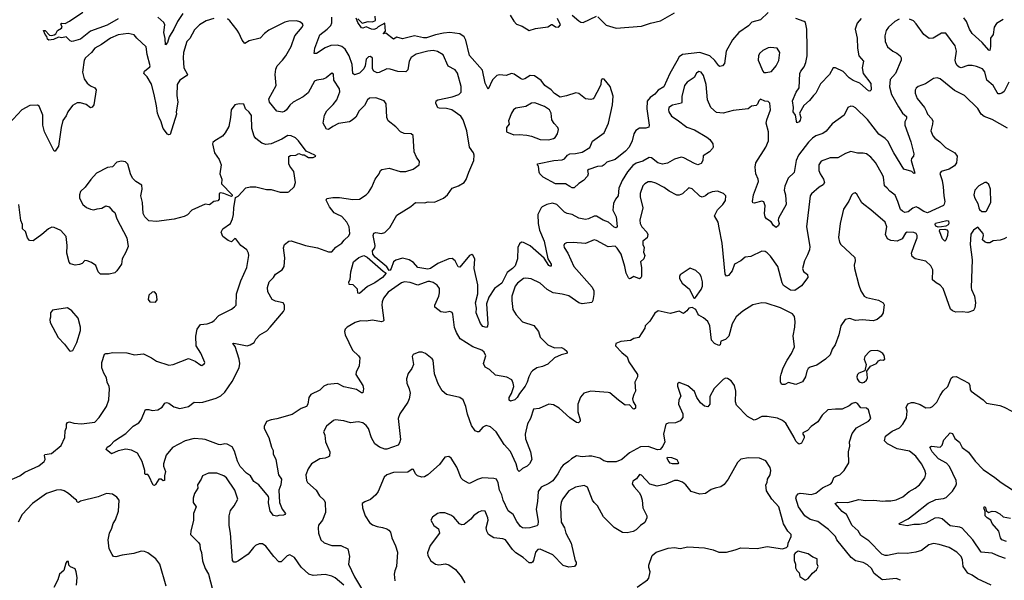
# Model space of a CAD drawing. Extents: x 2199565 to 2323334, y 894172 to 1018966.
# Tile 80 of 256: x 2266633 to 2275566, y 922399 to 927482. Entities that reach past the tile are written whole.
import ezdxf

# ---------------------------------------------------------------- set-up
doc = ezdxf.new("R2010")
doc.units = 0

msp = doc.modelspace()

# ---------------------------------------------------------------- linework, layer by layer
at = {"layer": '0CON10XD'}
for points in [[(2267525, 927490.9), (2267426.8, 927433.2), (2267275, 927376.7), (2267185, 927305.6), (2267122.4, 927287.6), (2267105, 927284.5), (2267089.7, 927289.7), (2267055, 927325.6), (2267015, 927316.5), (2266985, 927324.2), (2266938.3, 927301.7), (2266895.9, 927295.9), (2266886.2, 927305), (2266879.7, 927329.7), (2266865, 927347.5), (2266850, 927385), (2266865, 927382.5), (2266902.3, 927342.3), (2266925, 927338), (2266945.7, 927344.3), (2266960, 927355), (2266977, 927383), (2267012.5, 927405), (2267016.7, 927415), (2267007.5, 927445), (2267015, 927450), (2267045, 927448.8), (2267085, 927467.5), (2267205, 927548.9)], [(2268112.2, 927537.8), (2268063.8, 927465), (2268032.1, 927395), (2267988.9, 927325), (2267975, 927276.2), (2267955, 927252.5), (2267952.6, 927312.6), (2267940.4, 927365), (2267949.1, 927435), (2267939.1, 927455), (2267885, 927505.4)], [(2273425, 927547.3), (2273355, 927479.2), (2273275, 927458.9), (2273244.3, 927425), (2273156.7, 927365), (2273101.1, 927298.9), (2273043.3, 927196.7), (2273028.8, 927085), (2273007.7, 927062.3), (2272985, 927058.8), (2272975, 927063.8), (2272941.1, 927111.1), (2272894.6, 927154.6), (2272805, 927185.3), (2272645, 927165.4), (2272617.1, 927145), (2272594.6, 927105), (2272531.8, 926995), (2272477.2, 926872.8), (2272426.5, 926843.5), (2272395, 926807.1), (2272352.5, 926775), (2272326.7, 926743.3), (2272323.6, 926673.6), (2272344, 926525), (2272341.2, 926508.8), (2272315, 926498), (2272255, 926498.1), (2272222.7, 926477.3), (2272203.9, 926446.1), (2272188.1, 926385), (2272162.5, 926325), (2272130.6, 926289.4), (2272035, 926215.7), (2271959.7, 926190.3), (2271935.6, 926165), (2271916, 926155), (2271875, 926152.1), (2271795.5, 926124.5), (2271783.8, 926115), (2271791.1, 926085), (2271785.8, 926064.2), (2271747.2, 926022.8), (2271704.3, 925995.7), (2271661.9, 925958.1), (2271645, 925956.1), (2271625, 925969.2), (2271583.9, 925993.9), (2271495, 925992.2), (2271383.3, 926055), (2271352.5, 926085), (2271345, 926100), (2271340, 926155), (2271331.7, 926161.7), (2271330, 926175), (2271477.5, 926205), (2271555, 926210.7), (2271575, 926220), (2271604.1, 926255), (2271625, 926266.7), (2271675, 926267.5), (2271735, 926279.4), (2271805, 926324.2), (2271830.2, 926379.8), (2271936.7, 926455), (2271976.3, 926543.7), (2272009.8, 926710.2), (2272017.9, 926787.9), (2271991.4, 926875), (2271935, 926942), (2271917.5, 926945), (2271909.2, 926935), (2271906.5, 926895), (2271894.2, 926865.8), (2271845, 926776), (2271835, 926765.8), (2271815, 926759.4), (2271765, 926764.4), (2271705, 926811.8), (2271678.8, 926818.8), (2271595, 926791.8), (2271535, 926780.6), (2271485, 926811.9), (2271454.4, 926845), (2271398.5, 926885), (2271365, 926929.6), (2271302.3, 926972.3), (2271265, 926974.7), (2271217.1, 926945), (2271195, 926940.6), (2271175, 926947.4), (2271117.5, 926987.5), (2271095, 926993.6), (2271045, 926976.3), (2270986.8, 926983.2), (2270960.8, 926975), (2270923.4, 926936.6), (2270883, 926853), (2270856.2, 926905), (2270831.4, 927025), (2270715, 927156.7), (2270682, 927295), (2270665.7, 927325.7), (2270625, 927354.8), (2270534.7, 927364.7), (2270478.8, 927361.2), (2270405, 927345.8), (2270325, 927318.5), (2270295, 927318.2), (2270215, 927334.2), (2270105, 927307.5), (2270055, 927323.8), (2270025, 927306.2), (2269955, 927360), (2269930, 927355), (2269951.7, 927378.3), (2269945, 927450), (2269885, 927417.5), (2269868.8, 927401.2), (2269845.9, 927394.1), (2269825, 927396), (2269775.7, 927415.7), (2269745, 927406), (2269735, 927408.8), (2269701.2, 927455), (2269684, 927495)], [(2271877.7, 927507.7), (2271955, 927432), (2272045, 927404.2), (2272275, 927422.5), (2272355, 927451.1), (2272448, 927472), (2272575, 927543.1)], [(2268395, 927492), (2268325, 927470.6), (2268265.5, 927434.5), (2268219.7, 927390.3), (2268177.3, 927312.7), (2268150.6, 927285), (2268118.5, 927185), (2268114.5, 927135.5), (2268123.3, 927045), (2268155.7, 926985), (2268146.9, 926973.1), (2268085.8, 926935), (2268062.5, 926895), (2268057.1, 926795), (2268067.1, 926735), (2268051.2, 926645), (2268056.7, 926625), (2267997.8, 926442.2), (2267985, 926438), (2267975, 926443.8), (2267934.3, 926495), (2267914.4, 926564.4), (2267900.8, 926585), (2267884.3, 926635), (2267875, 926700), (2267854.3, 926805), (2267827.4, 926897.4), (2267789.2, 926965), (2267759.2, 926995), (2267766, 927015), (2267812, 927055), (2267815.8, 927065), (2267788.8, 927165), (2267780, 927235), (2267694.1, 927314.1), (2267670, 927345), (2267616.2, 927356.2), (2267525, 927346.1), (2267457.1, 927315), (2267373.6, 927256.3), (2267314.3, 927225), (2267284.7, 927185.3), (2267230, 927135), (2267216.2, 927115), (2267202, 927005), (2267217.5, 926945), (2267245.6, 926905.6), (2267275, 926882), (2267315, 926863.3), (2267328, 926845), (2267305, 926708.8), (2267291.2, 926688.8), (2267275, 926682), (2267235, 926712.5), (2267185, 926728), (2267155, 926727.5), (2267112.5, 926705), (2267069.4, 926645), (2267055, 926610), (2267025, 926566.7), (2267010, 926505), (2266984.1, 926335.9), (2266955, 926290), (2266945, 926290), (2266858.5, 926465), (2266843.6, 926525), (2266841.5, 926615), (2266808.3, 926698.3), (2266795, 926706.2), (2266725, 926702.5), (2266650.8, 926665), (2266535, 926538.6)], [(2268906.2, 924695), (2269026.2, 924835), (2269034, 924855), (2269033.8, 924895), (2269024.1, 924914.1), (2268955, 924928.8), (2268922.5, 924945), (2268884, 925015), (2268882, 925055), (2268895, 925106.2), (2268935.6, 925144.4), (2268954.3, 925175.7), (2269015, 925214.2), (2269032.2, 925245), (2269037, 925323), (2269025.9, 925414.1), (2269036.2, 925443.8), (2269075, 925473.8), (2269095, 925478), (2269225, 925434.5), (2269335, 925413.1), (2269435, 925376.2), (2269465, 925376.7), (2269500.9, 925419.1), (2269556, 925455), (2269576.8, 925483.2), (2269619.1, 925520.9), (2269627, 925543), (2269623.3, 925605), (2269602.2, 925645), (2269556, 925696), (2269511.2, 925718.8), (2269485, 925730.8), (2269445, 925786), (2269412.9, 925845), (2269420.3, 925859.7), (2269475, 925870.5), (2269535, 925870.5), (2269655, 925850.4), (2269715, 925855.6), (2269775, 925892.5), (2269798.6, 925915), (2269827.2, 925962.8), (2269857.5, 926035), (2269895.5, 926084.5), (2269906.2, 926115), (2269916.9, 926123.1), (2269985.6, 926135.6), (2270085, 926106.9), (2270135, 926105.6), (2270202.6, 926127.4), (2270256.7, 926165), (2270258.8, 926195), (2270232, 926235), (2270212.5, 926285), (2270203, 926433), (2270185, 926447.5), (2270121.1, 926451.1), (2270088, 926465), (2270045, 926511.1), (2269976, 926565), (2269964.3, 926594.3), (2269958.1, 926718.1), (2269940, 926745), (2269865, 926772.9), (2269805, 926770), (2269788.8, 926755), (2269762.5, 926705), (2269712.5, 926655), (2269681.1, 926598.9), (2269649.1, 926570.9), (2269623.6, 926556.4), (2269525, 926539.5), (2269473.8, 926515), (2269435, 926486.2), (2269415, 926488.8), (2269386, 926545), (2269398.5, 926615), (2269419.1, 926655), (2269477.4, 926712.6), (2269510.4, 926755), (2269537.2, 926827.2), (2269534.5, 926855), (2269482, 926935), (2269478.8, 926988.8), (2269465, 926996.2), (2269412.5, 926955), (2269385, 926944), (2269327.5, 926935), (2269306.6, 926923.4), (2269251.1, 926818.9), (2269205, 926782.7), (2269115, 926734.5), (2269085, 926707.8), (2269052, 926665), (2269035, 926650.8), (2269015, 926644.2), (2268965, 926654), (2268898, 926735), (2268892.2, 926765), (2268960, 926885), (2268950.6, 926985), (2268955.6, 927034.4), (2268967.8, 927065), (2269018.1, 927115), (2269046.2, 927155), (2269095, 927238), (2269128.1, 927335), (2269196, 927415), (2269203.8, 927435), (2269200, 927445), (2269175, 927463.8), (2269145, 927470.8), (2269075, 927470), (2269039.1, 927460.9), (2268893.4, 927386.6), (2268853.4, 927356.6), (2268815, 927312.9), (2268715, 927289.2), (2268675, 927267.5), (2268652.5, 927295), (2268622.4, 927362.4), (2268605.7, 927385.7), (2268540.3, 927470.3), (2268518.3, 927488.3)], [(2270185, 927138.8), (2270165.7, 927105), (2270154.2, 927025.8), (2270135, 927008.8), (2270065, 927010.8), (2269995, 927033.3), (2269965, 927036.7), (2269895, 927003.3), (2269875, 927001.4), (2269846.2, 927015), (2269832.5, 927035), (2269834.4, 927134.4), (2269815, 927148.6), (2269795.9, 927145.9), (2269776.7, 927125), (2269767.8, 927065), (2269755, 927036), (2269715, 926996), (2269671.7, 926981.7), (2269654.3, 926995), (2269648, 927075), (2269622.4, 927155), (2269584.8, 927214.8), (2269555, 927239.2), (2269515, 927252.3), (2269455, 927248.2), (2269403.7, 927226.3), (2269325, 927176), (2269304, 927174), (2269311.8, 927225), (2269354.5, 927345), (2269422.9, 927397.1), (2269455, 927430.6), (2269465.3, 927454.7), (2269463.7, 927505)], [(2269700, 927490), (2269739.3, 927449.3), (2269795, 927466.2), (2269835, 927462.5), (2269860, 927475), (2269857.5, 927515)], [(2274613.2, 927486.8), (2274573.1, 927465), (2274515.6, 927415), (2274494.3, 927385), (2274483.2, 927336.8), (2274485.7, 927285), (2274505.8, 927235), (2274554, 927195), (2274591.2, 927178.8), (2274621.4, 927155), (2274631.4, 927135), (2274631.4, 927115), (2274577.8, 926995), (2274531.1, 926938.9), (2274525.6, 926874.4), (2274543.6, 926805), (2274605, 926692.5), (2274641.9, 926635), (2274680, 926605), (2274679.5, 926585), (2274664.5, 926555), (2274663.3, 926525), (2274718.9, 926375), (2274744.2, 926265), (2274742.5, 926245), (2274725, 926223.3), (2274721.4, 926205), (2274755, 926090), (2274745, 926087.5), (2274726, 926106), (2274655, 926126.2), (2274564.6, 926275), (2274509.5, 926379.5), (2274485, 926403.8), (2274427, 926443), (2274325, 926577.5), (2274215, 926683.8), (2274195, 926696), (2274175, 926698.8), (2274146.7, 926685), (2274113.8, 926615), (2274003.3, 926536.7), (2273948.8, 926471.2), (2273919.8, 926450.2), (2273855, 926429.4), (2273825, 926408.9), (2273788.4, 926371.6), (2273697.4, 926252.6), (2273677.9, 926205), (2273660, 926095), (2273606.4, 926043.6), (2273575, 925971.2), (2273570, 925935), (2273580.4, 925895), (2273585.5, 925805), (2273518.3, 925681.7), (2273513.8, 925665), (2273522, 925635), (2273518, 925615), (2273495, 925599.2), (2273471.4, 925615), (2273449.2, 925649.2), (2273408.8, 925675), (2273396, 925695), (2273391.4, 925725), (2273397.1, 925795), (2273385, 925830), (2273365, 925838), (2273297.7, 925817.7), (2273285, 925820), (2273280, 925835), (2273291.1, 925895), (2273335.6, 926015), (2273334.2, 926035), (2273310.6, 926085), (2273305.7, 926145), (2273311.1, 926185), (2273402.2, 926325), (2273425.4, 926384.6), (2273425.6, 926465), (2273405.8, 926545), (2273411.4, 926575), (2273445.8, 926665), (2273440, 926725), (2273425, 926740), (2273393.6, 926743.6), (2273355, 926762.5), (2273337.5, 926745), (2273327.5, 926715), (2273316.1, 926703.9), (2273272.3, 926697.7), (2273242.5, 926675), (2273105, 926660), (2273016.5, 926633.5), (2272955, 926639.2), (2272903.3, 926685), (2272872.2, 926755), (2272861.1, 926895), (2272837.5, 926975), (2272815, 927005.8), (2272795, 927011.2), (2272774.4, 926995.6), (2272750.9, 926959.1), (2272690, 926915), (2272665, 926883.8), (2272638.8, 926785), (2272640.9, 926735), (2272636.1, 926723.9), (2272555, 926706.7), (2272523.6, 926686.4), (2272518.6, 926665), (2272523.1, 926645), (2272545, 926607.5), (2272599.2, 926575), (2272685, 926507.8), (2272755, 926481.9), (2272867.6, 926417.6), (2272893.3, 926395), (2272920, 926355), (2272923, 926327), (2272917.5, 926315), (2272890, 926285), (2272835, 926246.7), (2272830.8, 926205), (2272815, 926178), (2272785, 926165.8), (2272755, 926178.1), (2272659.8, 926229.8), (2272635, 926235.7), (2272573.7, 926216.3), (2272509.7, 926180.3), (2272465, 926170.6), (2272423.9, 926183.9), (2272365, 926230), (2272345, 926232.9), (2272285, 926200), (2272225, 926180), (2272195, 926160), (2272147.6, 926102.4), (2272099.5, 926025), (2272068.1, 925955), (2272061.4, 925885), (2272037.5, 925855), (2272020, 925815), (2272014.3, 925755), (2272045.6, 925695), (2272054.1, 925605.9), (2272045, 925596), (2272025, 925602.2), (2271975.3, 925645.3), (2271925, 925664.4), (2271865, 925699.4), (2271845, 925700.6), (2271793.7, 925676.3), (2271765, 925671.1), (2271705, 925682.2), (2271645, 925714.3), (2271600, 925725), (2271575, 925736), (2271505, 925807.5), (2271467.3, 925817.3), (2271415, 925807.1), (2271374.2, 925785), (2271363.3, 925775), (2271334.5, 925715), (2271335.5, 925635), (2271348.8, 925575), (2271390, 925475), (2271424.4, 925314.4), (2271455.6, 925265), (2271455, 925247.5), (2271445, 925246.2), (2271435, 925254.4), (2271391.2, 925321.2), (2271265, 925431.8), (2271205, 925463.1), (2271185, 925464.2), (2271168.9, 925451.1), (2271153.3, 925415), (2271148.5, 925315), (2271128.5, 925251.5), (2271104.3, 925225), (2271055, 925190), (2271006, 925094), (2270941.8, 925045), (2270889.6, 924965), (2270868.6, 924905), (2270881.2, 924725), (2270877, 924703), (2270867.5, 924692.5), (2270835, 924701.2), (2270815, 924727.5), (2270774.4, 924825), (2270775.8, 924865), (2270768.1, 924915), (2270788.5, 924995), (2270788.3, 925078.3), (2270755.5, 925225), (2270761.9, 925315), (2270745, 925348), (2270735, 925352.5), (2270715, 925342.5), (2270625, 925238.8), (2270611.7, 925241.7), (2270585, 925294.2), (2270555, 925318), (2270525, 925312.5), (2270425, 925272.5), (2270360.5, 925225), (2270335, 925218.6), (2270246.3, 925236.3), (2270205, 925279.1), (2270165, 925304.1), (2270105, 925320), (2270045, 925302.7), (2270023.7, 925286.3), (2270002.4, 925225), (2269995, 925211.1), (2269985, 925208), (2269965, 925240), (2269857.3, 925327.3), (2269835.4, 925355), (2269833.5, 925385), (2269855, 925413.8), (2269859.4, 925435), (2269840, 925525), (2269845, 925547.5), (2269865, 925553.8), (2269915, 925542.5), (2269945, 925551.2), (2269991.7, 925598.3), (2270055, 925710), (2270180.9, 925789.1), (2270224.4, 925825.6), (2270305, 925821.4), (2270339.7, 925830.3), (2270395, 925827.5), (2270478.8, 925865), (2270515.6, 925895), (2270555, 925953.1), (2270615, 925974.3), (2270665.4, 926004.6), (2270685, 926033.8), (2270708.8, 926098.8), (2270752.9, 926205), (2270755.8, 926255), (2270750, 926275), (2270712.5, 926325), (2270690, 926475), (2270656.5, 926575), (2270635, 926607.5), (2270553.1, 926663.1), (2270506.3, 926676.3), (2270438.3, 926678.3), (2270425, 926683.8), (2270407.5, 926725), (2270412.5, 926745), (2270426.1, 926753.9), (2270557.2, 926782.8), (2270616.2, 926805), (2270638, 926825), (2270637.8, 926875), (2270605, 926996.7), (2270585, 927026.7), (2270520.5, 927060.5), (2270473.6, 927163.6), (2270424.1, 927194.1), (2270385, 927201.4), (2270335, 927196.9), (2270230.3, 927169.7), (2270185, 927138.8)], [(2271083, 927523), (2271115, 927467.5), (2271141.2, 927441.2), (2271192.7, 927422.7), (2271253.6, 927383.6), (2271313, 927403), (2271425, 927417.5), (2271457, 927437), (2271465, 927437.5), (2271495, 927416.7), (2271520, 927415), (2271538.8, 927435), (2271513.6, 927493.6)], [(2271645, 927523.8), (2271705, 927472), (2271725, 927458.8), (2271745, 927456.2), (2271865, 927513.3)], [(2274267.6, 927492.4), (2274229.8, 927450.2), (2274213.2, 927396.8), (2274230, 927315), (2274233.8, 927223.8), (2274245.6, 927155.6), (2274288, 927105), (2274277.1, 927045), (2274286.7, 926995), (2274355, 926902), (2274359.2, 926845), (2274345.7, 926834.3), (2274335, 926837.5), (2274255, 926907.5), (2274195, 926930), (2274157.5, 926955), (2274105, 927011.9), (2274035, 927046.2), (2274013.9, 927046.1), (2273979.2, 926985), (2273899.4, 926900.6), (2273856.2, 926815), (2273834.1, 926795.9), (2273799.7, 926750.3), (2273746, 926705), (2273708.6, 926635), (2273719.4, 926595), (2273715, 926570), (2273703.3, 926555), (2273685, 926547.5), (2273670, 926615), (2273650.8, 926645), (2273654.4, 926685), (2273644.1, 926745), (2273677.7, 926825), (2273705.5, 926865), (2273711.9, 926995), (2273718.6, 927015), (2273750.5, 927055), (2273766.4, 927095), (2273777.9, 927155), (2273776.9, 927223.1), (2273773.5, 927395), (2273761.4, 927455), (2273748.8, 927465), (2273673.8, 927493.8)], [(2275608.5, 926915), (2275565, 926830), (2275545, 926814.4), (2275525, 926808.6), (2275510.9, 926810.9), (2275500.6, 926820.6), (2275466.2, 926886.2), (2275407.8, 926935), (2275389.4, 927009.4), (2275366.7, 927036.7), (2275315, 927058.2), (2275275, 927067.3), (2275234.6, 927065.4), (2275175, 927046.9), (2275155, 927051.4), (2275137.2, 927067.2), (2275125, 927086.7), (2275120, 927115), (2275133.6, 927195), (2275119.6, 927245), (2275035, 927360), (2274995, 927358.9), (2274922, 927315), (2274885, 927310), (2274835, 927347.3), (2274767.3, 927445), (2274741.5, 927471.5), (2274706.6, 927486.6)], [(2275555.2, 927484.8), (2275494, 927446), (2275472.7, 927415), (2275463.4, 927346.6), (2275441.1, 927315), (2275441.3, 927238.7), (2275435, 927202.5), (2275425, 927206.2), (2275365, 927275.7), (2275275, 927357.5), (2275249.5, 927395), (2275223.1, 927465), (2275200.1, 927500.1)], [(2273385, 927002.5), (2273405, 927003.3), (2273455, 927012.5), (2273495.4, 927064.6), (2273519.1, 927110.9), (2273530, 927185), (2273505, 927222.5), (2273445, 927229.2), (2273425, 927225.8), (2273375, 927202), (2273346.2, 927175), (2273336.2, 927155), (2273334, 927115), (2273374.1, 927014.1), (2273385, 927002.5)], [(2275595, 926497.5), (2275455, 926577.3), (2275384.2, 926605), (2275356.7, 926625), (2275325, 926677.1), (2275206, 926795), (2275115, 926841.1), (2274985, 926944.3), (2274955.9, 926954.1), (2274925, 926947.5), (2274849.7, 926900.3), (2274784.3, 926875.7), (2274767.7, 926862.3), (2274757.7, 926842.3), (2274758.6, 926815), (2274775, 926768.8), (2274842.2, 926685), (2274858.9, 926648.9), (2274869.4, 926625), (2274906, 926585), (2274916, 926565), (2274915.9, 926535.9), (2274898.1, 926475), (2274918.3, 926428.3), (2274936.6, 926406.6), (2274981.2, 926375), (2275031.7, 926321.7), (2275116.2, 926275), (2275137.5, 926245), (2275132, 926185), (2275112.7, 926157.3), (2275065, 926127.1), (2274994.5, 926105.5), (2274981.4, 926088.6), (2275003.3, 926025), (2275012.7, 925965), (2275016.2, 925885), (2275027.8, 925835), (2275021.7, 925808.3), (2275013, 925797), (2274868.3, 925731.7), (2274835, 925742.2), (2274785, 925777.5), (2274765, 925784), (2274735, 925774), (2274695, 925740), (2274664.4, 925734.4), (2274641.2, 925745), (2274625, 925761.2), (2274601.4, 925835), (2274575, 925890), (2274526.8, 925926.8), (2274503.3, 925955), (2274479.2, 925975), (2274468.6, 926055), (2274460.8, 926075), (2274396.1, 926186.1), (2274356.3, 926236.3), (2274315, 926264.3), (2274285, 926270.8), (2274235, 926270.8), (2274174.1, 926285.9), (2274125, 926270), (2274055, 926230), (2273985, 926228.1), (2273905, 926199.4), (2273882.9, 926165), (2273883.1, 926115), (2273894.4, 926085), (2273925.6, 926035), (2273935.5, 926004.5), (2273924, 925985), (2273885, 925962.9), (2273817, 925903), (2273804.4, 925885), (2273772.5, 925605), (2273801.8, 925425), (2273797.9, 925395), (2273780.6, 925349.4), (2273752.9, 925295), (2273734.2, 925225), (2273745, 925200), (2273781.2, 925171.2), (2273782.2, 925145), (2273725, 925068.4), (2273665, 925025.4), (2273625, 925028.9), (2273561.5, 925071.5), (2273549.1, 925095), (2273510.7, 925245), (2273445, 925338.1), (2273415, 925369.2), (2273395, 925380.8), (2273365, 925382), (2273265, 925333.8), (2273215, 925330), (2273174.1, 925295.9), (2273118.8, 925265), (2273095.4, 925204.6), (2273065, 925163.8), (2273045, 925157.5), (2273034.3, 925175), (2273005.7, 925454.3), (2272978.1, 925595), (2272969.2, 925645), (2272936.7, 925705), (2272962.7, 925757.3), (2273012, 925805), (2273035, 925842.5), (2273038.8, 925885), (2273017, 925907), (2272965, 925928.1), (2272915, 925922.5), (2272880, 925905), (2272855, 925883.8), (2272825, 925873.8), (2272802.1, 925882.1), (2272735, 925948.8), (2272705, 925956.2), (2272646.4, 925903.6), (2272615, 925890.6), (2272595, 925890.6), (2272526.3, 925926.3), (2272481.1, 925961.1), (2272405, 925998.9), (2272365, 926012.2), (2272335, 926010.6), (2272305.4, 925994.6), (2272287.8, 925975), (2272261.2, 925905), (2272262.3, 925875), (2272285.8, 925775), (2272260.6, 925665), (2272263.3, 925635), (2272276.9, 925605), (2272322.9, 925555), (2272333, 925533), (2272324.2, 925505), (2272287.1, 925472.9), (2272285.6, 925445), (2272298.1, 925415), (2272292, 925375), (2272305.8, 925345), (2272296.7, 925315), (2272266.5, 925285), (2272274.4, 925235), (2272274.4, 925155), (2272269.6, 925140.4), (2272255, 925132.7), (2272205, 925153.5), (2272175, 925135.8), (2272165, 925133.8), (2272155, 925142), (2272134.5, 925185), (2272124.4, 925245), (2272089.2, 925355), (2272055, 925410), (2272035, 925428.6), (2271972, 925422), (2271865, 925480), (2271845, 925484.5), (2271765, 925453.8), (2271655, 925462.5), (2271595, 925457.3), (2271575, 925449.4), (2271568.2, 925435), (2271573.1, 925415), (2271606.1, 925366.1), (2271659.5, 925245), (2271827.6, 925057.6), (2271842.2, 925025), (2271840.9, 924989.1), (2271832.7, 924935), (2271822.6, 924917.4), (2271735, 924905.3), (2271705.6, 924915.6), (2271615, 924976.8), (2271555, 924992.9), (2271472, 925005), (2271419.2, 925035), (2271355, 925092.5), (2271272.7, 925132.7), (2271225, 925138.9), (2271205, 925135.5), (2271147.9, 925092.1), (2271127.8, 925065), (2271098.9, 924975), (2271096.5, 924935), (2271108.1, 924855), (2271135.7, 924805), (2271193.4, 924743.4), (2271298.1, 924708.1), (2271340, 924655), (2271355, 924603.8), (2271425, 924532.5), (2271485, 924505.6), (2271549.3, 924509.3), (2271575, 924496), (2271595.7, 924475.7), (2271600, 924465), (2271593.6, 924456.4), (2271545, 924444), (2271484.5, 924415.5), (2271425, 924357.5), (2271375, 924337.5), (2271325, 924326.2), (2271285, 924298.8), (2271272, 924285), (2271252.5, 924245), (2271237.8, 924195), (2271219.8, 924160.2), (2271167.9, 924092.1), (2271147.5, 924055), (2271125, 924034.4), (2271084.3, 924024.3), (2271073.3, 924033.3), (2271073.5, 924055), (2271096, 924094), (2271114.5, 924155), (2271110.5, 924185), (2271097.3, 924217.3), (2271052, 924242), (2270948.2, 924258.2), (2270895, 924310), (2270855, 924332.9), (2270842.2, 924365), (2270862.2, 924435), (2270847.6, 924467.6), (2270825, 924486.7), (2270745, 924515.5), (2270629.6, 924589.6), (2270595.4, 924645.4), (2270578.3, 924691.7), (2270563, 924813), (2270555, 924826), (2270535, 924835.8), (2270495, 924828.6), (2270455, 924832.9), (2270398.6, 924875), (2270398.1, 924895), (2270435, 924973.8), (2270442.5, 925005), (2270440.8, 925045), (2270419.2, 925075), (2270385, 925099.5), (2270355, 925108.8), (2270335, 925107.1), (2270245, 925074.6), (2270175, 925097.9), (2270125, 925104.4), (2270096.2, 925095), (2269975, 925010.6), (2269935, 924958), (2269921.5, 924925), (2269917.8, 924895), (2269935.6, 924755), (2269931.1, 924748.9), (2269915, 924742.9), (2269835, 924757.8), (2269775, 924748.6), (2269725, 924751.9), (2269675, 924737.8), (2269604.6, 924695.4), (2269585.8, 924675), (2269579.4, 924655), (2269585, 924623.8), (2269653.3, 924485), (2269706, 924435), (2269718, 924415), (2269714, 924345), (2269686, 924285), (2269683.8, 924265), (2269746, 924165), (2269752, 924135), (2269745, 924100), (2269735, 924100), (2269687.9, 924127.9), (2269575, 924154.4), (2269515, 924182.9), (2269424.4, 924175.6), (2269392, 924158), (2269355, 924124.4), (2269275, 924084.2), (2269255.6, 924055), (2269247.9, 923995), (2269234, 923976), (2269185, 923956.2), (2269105, 923901.8), (2268965, 923861.8), (2268914.6, 923855.4), (2268871.7, 923838.3), (2268852, 923795), (2268850.8, 923775), (2268893.2, 923693.2), (2268916.2, 923605), (2268931.2, 923575), (2268933.3, 923545), (2268958, 923495), (2268980.8, 923355), (2269008, 923315), (2269002.2, 923265), (2268984.5, 923215), (2268990, 923105), (2269012.9, 923042.9), (2269043.3, 923005), (2269037.5, 922995), (2269025, 922990), (2268985, 922987.5), (2268965, 922980), (2268935, 922988), (2268905.7, 923025), (2268891.2, 923101.2), (2268893.8, 923145), (2268888.8, 923158.8), (2268803.5, 923263.5), (2268756.7, 923295), (2268725.5, 923345), (2268689.4, 923369.4), (2268631.7, 923431.7), (2268609.4, 923479.4), (2268580.8, 923570.8), (2268559.3, 923609.3), (2268515, 923634.5), (2268495, 923636.9), (2268455, 923625.8), (2268435, 923628.9), (2268315, 923674.6), (2268291.5, 923678.5), (2268215, 923686.2), (2268135, 923662.1), (2268017.9, 923602.1), (2267961.1, 923535), (2267936.9, 923455), (2267937.5, 923435), (2267955.7, 923385), (2267946.2, 923345), (2267945.9, 923304.1), (2267935, 923300), (2267915, 923317.5), (2267895, 923317.5), (2267865, 923267.5), (2267855, 923260), (2267845, 923262.5), (2267805, 923347.5), (2267795, 923357.5), (2267775, 923357.5), (2267767.5, 923365), (2267766.7, 923395), (2267742.5, 923475), (2267702, 923552), (2267648.3, 923578.3), (2267595, 923588.6), (2267525, 923574), (2267467, 923547), (2267418.8, 923585), (2267425, 923606), (2267455.7, 923624.3), (2267492, 923665), (2267595, 923730), (2267663.6, 923796.4), (2267715, 923828), (2267735.8, 923855), (2267759.5, 923910.5), (2267775, 923946.7), (2267805, 923948.8), (2267835, 923940), (2267885, 923945.8), (2267925, 923968), (2267950.8, 924005), (2267965, 924011.4), (2267985, 924005.6), (2268031.3, 923971.3), (2268087.1, 923957.1), (2268163.8, 923976.2), (2268215.5, 924014.5), (2268265, 924010.9), (2268295, 924015.3), (2268415, 924050), (2268457.4, 924072.6), (2268492.9, 924105), (2268559.5, 924200.5), (2268625.3, 924324.7), (2268630, 924365), (2268623.4, 924403.4), (2268588, 924518), (2268567.5, 924545), (2268575, 924550), (2268695.9, 924525.9), (2268725, 924532.9), (2268760, 924555), (2268776.2, 924585), (2268810, 924625), (2268875, 924662), (2268906.2, 924695)], [(2269011.4, 926398.6), (2268914.2, 926355.8), (2268865, 926350), (2268830.9, 926360.9), (2268775, 926406), (2268760, 926425), (2268738.6, 926495), (2268735, 926612.5), (2268715, 926644), (2268680, 926675), (2268667.5, 926715), (2268625, 926720), (2268585, 926708.8), (2268550, 926665), (2268546.1, 926593.9), (2268530, 926515), (2268496.7, 926455), (2268474.1, 926425.9), (2268402.5, 926385), (2268385, 926367.5), (2268381.2, 926355), (2268398.8, 926275), (2268441.2, 926215), (2268460, 926165), (2268450, 926085), (2268466, 926035), (2268463.8, 925993.8), (2268560, 925895), (2268560, 925885), (2268555, 925880), (2268545, 925882.5), (2268485, 925907.5), (2268455, 925912.5), (2268443.3, 925905), (2268441.2, 925855), (2268430.7, 925839.3), (2268395, 925833.3), (2268355, 925803.8), (2268315, 925810), (2268255, 925781.2), (2268195, 925753.8), (2268155, 925714), (2268125, 925697.5), (2268035, 925672.9), (2267875, 925652.2), (2267805, 925658), (2267768, 925695), (2267752.9, 925725), (2267745.7, 925825.7), (2267731.2, 925885), (2267742.5, 925945), (2267741.7, 925981.7), (2267687.5, 926015), (2267657.5, 926045), (2267638.8, 926085), (2267613, 926173), (2267591.7, 926191.7), (2267555, 926200), (2267515, 926188.8), (2267475, 926148), (2267429.7, 926140.3), (2267330.9, 926089.1), (2267277.7, 926032.3), (2267226.8, 925963.2), (2267185.8, 925924.2), (2267175.7, 925895), (2267175.6, 925865), (2267205, 925807.5), (2267239.8, 925779.8), (2267275, 925764.4), (2267305, 925758.6), (2267334.5, 925765.5), (2267377.3, 925772.7), (2267415, 925793.3), (2267443.3, 925785), (2267470.5, 925750.5), (2267495, 925732.5), (2267514, 925675), (2267604.2, 925505), (2267615.7, 925424.3), (2267596.2, 925375), (2267562, 925315), (2267555.8, 925265), (2267515.6, 925204.4), (2267495, 925188), (2267445, 925173.8), (2267365, 925174), (2267346.2, 925195), (2267325, 925252.5), (2267285, 925281.2), (2267245, 925296.7), (2267225, 925297.5), (2267198.8, 925271.2), (2267175, 925261.2), (2267135, 925257.5), (2267095, 925267.5), (2267082, 925282), (2267060, 925365), (2267064.4, 925435), (2267052.9, 925515), (2267005, 925569.2), (2266945, 925597.5), (2266925, 925600.8), (2266895, 925587.1), (2266835, 925534.4), (2266755, 925477.1), (2266720.8, 925480.8), (2266702.7, 925502.7), (2266685, 925562.5), (2266657.5, 925585), (2266658.8, 925625), (2266641.7, 925661.7), (2266625.8, 925805)], [(2271435, 926392), (2271475, 926404), (2271490, 926415), (2271511.7, 926448.3), (2271521.2, 926485), (2271513.8, 926505), (2271481.2, 926541.2), (2271460.8, 926575), (2271453.5, 926635), (2271438.9, 926665), (2271395, 926696.2), (2271305, 926729.4), (2271275, 926724.2), (2271225, 926694.2), (2271135, 926678.8), (2271113.8, 926665), (2271093.3, 926635), (2271068.8, 926565), (2271072.5, 926535), (2271050, 926505), (2271050, 926465), (2271115, 926436.7), (2271165, 926441.2), (2271235, 926435.6), (2271275, 926426.9), (2271354.5, 926394.5), (2271435, 926392)], [(2266535.8, 923304.2), (2266634.2, 923345.8), (2266680.3, 923379.7), (2266805, 923435.7), (2266855.8, 923475), (2266862.5, 923495), (2266856.7, 923533.3), (2266860.8, 923539.2), (2266921.2, 923548.8), (2267008.3, 923621.7), (2267042, 923695), (2267046.8, 923753.2), (2267058, 923785), (2267056, 923815), (2267065, 923830), (2267085, 923836.9), (2267125, 923824.4), (2267195, 923817.1), (2267315, 923833.8), (2267355, 923876), (2267420.8, 923975), (2267442.9, 924035), (2267448.1, 924135), (2267445.5, 924155.5), (2267425.8, 924195), (2267420.8, 924235), (2267395.7, 924275.7), (2267377.5, 924325), (2267378, 924375), (2267401.4, 924448.6), (2267414.2, 924455.8), (2267435.9, 924454.1), (2267475, 924464), (2267605, 924461.2), (2267675, 924442), (2267755, 924451.2), (2267827.1, 924417.1), (2267875, 924385.8), (2267985, 924350.8), (2268025.6, 924354.4), (2268165, 924410), (2268225.9, 924385.9), (2268275, 924350), (2268285, 924347.5), (2268310, 924365), (2268312.5, 924375), (2268275, 924457.5), (2268232.5, 924525), (2268231.2, 924611.2), (2268242.9, 924675), (2268271.7, 924718.3), (2268335, 924725.8), (2268375, 924740), (2268396.5, 924753.5), (2268440.2, 924799.8), (2268553.2, 924856.8), (2268582.7, 924877.3), (2268595.6, 924894.4), (2268600, 924995), (2268638.9, 925115), (2268693.3, 925235), (2268711.4, 925345), (2268709.2, 925365), (2268694, 925395), (2268639.2, 925435), (2268595, 925496.2), (2268585, 925498.8), (2268555, 925468.8), (2268525, 925479.2), (2268476.2, 925515), (2268461.2, 925555), (2268475.7, 925585), (2268544.5, 925635), (2268563.3, 925675), (2268574, 925715), (2268574.2, 925775.8), (2268591.7, 925868.3), (2268615, 925882.5), (2268683.9, 925956.1), (2268725, 925966.7), (2268775, 925966.2), (2268872.3, 925942.3), (2268915, 925942), (2268995, 925918.8), (2269065, 925917.5), (2269075, 925922.5), (2269123.3, 925965), (2269136, 926005), (2269118.8, 926105), (2269082.7, 926152.7), (2269073.3, 926175), (2269075, 926240), (2269088.3, 926251.7), (2269137, 926253), (2269165, 926270), (2269195, 926257.5), (2269215, 926257.5), (2269253.9, 926233.9), (2269295, 926233.3), (2269320, 926245), (2269310, 926255), (2269231.2, 926291.2), (2269163.8, 926385), (2269135, 926410), (2269095, 926430), (2269065, 926433.3), (2269011.4, 926398.6)], [(2275395, 925742.5), (2275405, 925750), (2275443.3, 925825), (2275440.8, 925945), (2275425, 925987.5), (2275405, 926006.7), (2275390, 926005), (2275335, 925976.7), (2275300, 925935), (2275290, 925895), (2275298, 925865), (2275326.7, 925815), (2275333.8, 925775), (2275341.7, 925761.7), (2275363, 925743), (2275395, 925742.5)], [(2274747.1, 925435), (2274774.3, 925505), (2274775.7, 925525), (2274765, 925542), (2274745, 925551.4), (2274683.5, 925556.5), (2274670, 925545), (2274638, 925495), (2274595, 925474.4), (2274535, 925479.4), (2274505.5, 925495.5), (2274486.7, 925535), (2274499.5, 925605), (2274484.4, 925645), (2274355, 925758), (2274290, 925805), (2274272.7, 925822.7), (2274229.3, 925899.3), (2274211.7, 925911.7), (2274195, 925907.5), (2274179.3, 925890.7), (2274154.2, 925835.8), (2274106.1, 925763.9), (2274077, 925633), (2274063, 925507), (2274071.4, 925465), (2274083.6, 925443.6), (2274208.8, 925325), (2274212, 925295), (2274204, 925255), (2274206.2, 925225), (2274245.6, 925075), (2274263.1, 925025), (2274294.6, 924974.6), (2274315, 924964.4), (2274425, 924938.6), (2274466.7, 924915), (2274476.1, 924896.1), (2274473.8, 924875), (2274466.2, 924825), (2274450, 924795), (2274412.5, 924765), (2274375, 924752.5), (2274275, 924761.4), (2274215, 924755.7), (2274165, 924772.5), (2274123.3, 924765), (2274083.4, 924706.6), (2274065.6, 924625), (2274031.1, 924535), (2274005.4, 924494.6), (2273985.4, 924444.6), (2273944.3, 924405), (2273865, 924349.1), (2273805, 924330.8), (2273785, 924318), (2273772.9, 924295), (2273761.2, 924245), (2273735, 924197.5), (2273675, 924173.3), (2273606.7, 924193.3), (2273575.7, 924174.3), (2273547.5, 924175), (2273535.9, 924195.9), (2273534.5, 924245), (2273542.2, 924267.8), (2273560, 924325), (2273594.5, 924395), (2273635.5, 924455), (2273661.1, 924515), (2273650.5, 924615), (2273666.9, 924693.1), (2273669.5, 924745), (2273660.9, 924790.9), (2273645, 924815.8), (2273535, 924868.5), (2273405, 924910.8), (2273365, 924914.2), (2273285, 924897.1), (2273195, 924838), (2273132.6, 924787.4), (2273095.6, 924724.4), (2273066.4, 924613.6), (2273035, 924582), (2272995, 924567.5), (2272988.8, 924535), (2272975, 924526.7), (2272935.9, 924545.9), (2272909.2, 924575), (2272895.7, 924705), (2272875, 924746.2), (2272837.7, 924777.7), (2272795, 924802.5), (2272783.9, 924813.9), (2272767.5, 924855), (2272735, 924872.5), (2272703.9, 924866.1), (2272687, 924843), (2272655, 924816.7), (2272615, 924838.8), (2272535, 924819.2), (2272425, 924843.3), (2272395, 924822.5), (2272350.5, 924749.5), (2272307.5, 924705), (2272303.3, 924685), (2272250.5, 924599.5), (2272205, 924590), (2272175, 924574.2), (2272085.8, 924564.2), (2272040, 924545), (2272037.5, 924525), (2272095, 924463.8), (2272143.8, 924425), (2272159.8, 924379.8), (2272237.5, 924265), (2272236.7, 924245), (2272212.5, 924195), (2272220.8, 924115), (2272204, 924084), (2272194.1, 924044.1), (2272198.3, 924018.3), (2272218.8, 923985), (2272220.7, 923959.3), (2272208.8, 923951.2), (2272197.5, 923955), (2272165, 923990), (2272125, 923987.5), (2272065, 924031.4), (2271987.6, 924097.6), (2271973, 924103), (2271815, 924113.3), (2271751.2, 924095), (2271721.7, 924058.3), (2271696.5, 923995), (2271697.6, 923927.6), (2271719.2, 923855), (2271718, 923842), (2271703, 923827), (2271685, 923830), (2271625, 923870.6), (2271528.3, 923958.3), (2271475, 923991.4), (2271435, 923995.7), (2271345, 923956.9), (2271295, 923950.6), (2271266.7, 923865), (2271241.2, 923818.8), (2271218.6, 923725), (2271220.9, 923680.9), (2271266, 923565), (2271280, 923495), (2271256.7, 923455), (2271236.7, 923435), (2271195, 923412.5), (2271165, 923384.2), (2271152.7, 923397.3), (2271138.2, 923455), (2271086.6, 923566.6), (2271029.7, 923629.7), (2270955, 923744.2), (2270905, 923791.4), (2270865, 923802), (2270835, 923788.8), (2270797.5, 923745), (2270785, 923744), (2270765, 923753.8), (2270731.3, 923801.3), (2270695.6, 923905), (2270679.5, 923975), (2270655.8, 924035), (2270625, 924055.5), (2270505, 924084.4), (2270465, 924116), (2270429.1, 924179.1), (2270395, 924272.5), (2270383.8, 924393.8), (2270375.9, 924405.9), (2270315, 924456), (2270285, 924466), (2270255, 924466.2), (2270203.3, 924445), (2270192.3, 924427.7), (2270206.7, 924356.7), (2270189.7, 924320.3), (2270156.2, 924275), (2270141.2, 924225), (2270146, 924185), (2270166, 924135), (2270174.2, 924095), (2270167.5, 924045), (2270154.2, 924015), (2270081.7, 923908.3), (2270065.6, 923865), (2270087.5, 923675), (2270080, 923645), (2270066.7, 923625), (2269965, 923589.4), (2269945, 923589.4), (2269896.7, 923605), (2269855, 923636.2), (2269825, 923691.2), (2269797.1, 923775), (2269775, 923802.9), (2269745, 923826.9), (2269705, 923835.8), (2269635, 923826), (2269575, 923843.8), (2269496.1, 923853.9), (2269481.2, 923848.8), (2269415, 923796.2), (2269390, 923745), (2269401.2, 923715), (2269405.8, 923655), (2269446, 923565), (2269442.5, 923525), (2269435, 923517.5), (2269405, 923506.7), (2269355, 923501.2), (2269280, 923455), (2269250.3, 923409.7), (2269229.2, 923355), (2269234, 923305), (2269243.8, 923285), (2269322, 923215), (2269352, 923165), (2269394, 923125), (2269404.3, 923104.3), (2269407.5, 923015), (2269378.8, 922945), (2269345, 922900), (2269340, 922875), (2269344.3, 922825), (2269365.8, 922765), (2269395, 922738.6), (2269465.6, 922715.6), (2269545, 922714), (2269611.2, 922685), (2269623.9, 922613.9), (2269615.7, 922545), (2269669.6, 922429.6), (2269733.3, 922325)], [(2274965, 925601.2), (2274945, 925610), (2274938, 925625), (2274942.3, 925637.7), (2275045, 925662.5), (2275058.8, 925658.8), (2275063.8, 925635), (2275057, 925623), (2275035, 925610), (2274995, 925602.5), (2274965, 925601.2)], [(2275585, 925508.1), (2275565, 925495.6), (2275527.3, 925482.7), (2275464.5, 925475.5), (2275435, 925459.2), (2275410.8, 925459.2), (2275393.6, 925463.6), (2275368, 925485), (2275376.2, 925525), (2275374.1, 925544.1), (2275325, 925600), (2275285, 925573.3), (2275263, 925537), (2275255.8, 925445), (2275274.4, 925305), (2275264.5, 925055), (2275267.5, 925035), (2275295.9, 924974.1), (2275305.8, 924915), (2275299.7, 924870.3), (2275286.2, 924845), (2275235, 924828.6), (2275185, 924833.8), (2275125, 924830), (2275095, 924842), (2275078.7, 924858.7), (2275011.2, 925045), (2274985, 925073.8), (2274946.7, 925095), (2274914.4, 925124.4), (2274916.5, 925215), (2274899.8, 925249.8), (2274855, 925291.1), (2274757.5, 925315), (2274730.8, 925335), (2274724.4, 925365), (2274747.1, 925435)], [(2275025, 925473.8), (2275003.8, 925493.8), (2274978.8, 925565), (2274981.2, 925578.8), (2275025, 925582.5), (2275045, 925577.5), (2275052.5, 925565), (2275049.2, 925525), (2275035, 925483.3), (2275025, 925473.8)], [(2269715, 925000), (2269701.7, 925001.7), (2269698.3, 925038.3), (2269658.3, 925078.3), (2269621.7, 925081.7), (2269620, 925105), (2269630, 925125), (2269637.5, 925195), (2269661.4, 925285), (2269708.8, 925325), (2269755, 925344.3), (2269785, 925330), (2269931.7, 925201.7), (2269958, 925185), (2269923.1, 925145), (2269855.6, 925095), (2269788.3, 925061.7), (2269715, 925000)], [(2272755, 924957.5), (2272765, 924962.5), (2272815.8, 925034.2), (2272827.1, 925065), (2272828.1, 925105), (2272816.9, 925155), (2272805, 925176), (2272768.3, 925208.3), (2272715, 925230), (2272625, 925170), (2272618.8, 925155), (2272620, 925135), (2272643.6, 925093.6), (2272709.1, 925039.1), (2272745, 924962.5), (2272755, 924957.5)], [(2267865, 924920), (2267879.5, 924940.5), (2267874.1, 924994.1), (2267855, 925013.8), (2267835, 925012), (2267805.8, 924985), (2267798.8, 924945), (2267815, 924923.3), (2267865, 924920)], [(2267095, 924476.2), (2267115, 924483.8), (2267151.1, 924555), (2267184.3, 924664.3), (2267183, 924693), (2267162.5, 924775), (2267105, 924842), (2267065, 924870), (2266930.5, 924849.5), (2266912.5, 924825), (2266913.3, 924785), (2266906.7, 924765), (2266910, 924735), (2266980.6, 924600.6), (2267040.3, 924540.3), (2267085, 924480), (2267095, 924476.2)], [(2274275, 924188.8), (2274295, 924194), (2274315, 924213.3), (2274323.8, 924235), (2274320, 924295), (2274350.7, 924339.3), (2274406.1, 924363.9), (2274425, 924387.5), (2274443.3, 924396.7), (2274466.4, 924393.6), (2274482.5, 924405), (2274475, 924437.5), (2274463.3, 924455), (2274437.5, 924475), (2274415, 924481.2), (2274355, 924480), (2274342.5, 924475), (2274301.7, 924428.3), (2274293.9, 924403.9), (2274312.5, 924355), (2274301.7, 924298.3), (2274245, 924276.2), (2274234, 924265), (2274229.2, 924245), (2274230, 924225), (2274249.5, 924199.5), (2274275, 924188.8)], [(2274625, 922398.8), (2274585, 922414), (2274465, 922402), (2274455, 922406), (2274385, 922460), (2274360.8, 922505), (2274325, 922539.2), (2274285, 922559.4), (2274216.4, 922576.4), (2274175.4, 922605.4), (2274046.9, 922765), (2274034.4, 922795), (2273971.1, 922861.1), (2273875, 922930.8), (2273805, 922950.8), (2273755.8, 922985), (2273700, 923065), (2273674.5, 923145), (2273680.6, 923165), (2273696.2, 923183.8), (2273715, 923189.5), (2273745, 923187.5), (2273815, 923178.2), (2273855, 923188.5), (2273915, 923238.9), (2273992, 923275), (2274005, 923290), (2274020.3, 923329.7), (2274037.3, 923342.7), (2274075, 923354), (2274113.8, 923395), (2274156.2, 923465), (2274153.8, 923565), (2274165.9, 923615.9), (2274161.2, 923655), (2274185, 923730), (2274225, 923781.4), (2274335, 923840.8), (2274354, 923865), (2274332.5, 923945), (2274315, 923958.8), (2274263.9, 923963.9), (2274235, 924002.5), (2274215, 924012.5), (2274185, 924003.3), (2274158.3, 923981.7), (2274095, 923950), (2274035, 923951.4), (2273965.9, 923944.1), (2273914.2, 923895.8), (2273875, 923836.2), (2273815, 923792.9), (2273781.4, 923758.6), (2273736.7, 923735), (2273736.7, 923725), (2273750.8, 923705), (2273748.9, 923691.1), (2273725, 923643.3), (2273706.1, 923633.9), (2273695, 923638.8), (2273675, 923660), (2273660.8, 923695), (2273584.1, 923824.1), (2273555, 923848.8), (2273508.8, 923868.8), (2273415, 923883.1), (2273365, 923884.2), (2273315, 923856), (2273295, 923851.2), (2273236.2, 923885), (2273135, 923987.5), (2273126.1, 924016.1), (2273128.8, 924115), (2273118.8, 924165), (2273086.5, 924206.5), (2273055, 924228.6), (2273035, 924230.8), (2273015, 924220.8), (2272935, 924138.8), (2272895.6, 924065), (2272892.9, 923995), (2272875, 923972), (2272845, 923977.5), (2272809.3, 924009.3), (2272775.7, 924055), (2272755, 924110), (2272693.6, 924163.6), (2272615, 924191.2), (2272600, 924180), (2272600.7, 924159.3), (2272631.2, 924068.8), (2272612.5, 924035), (2272611.4, 923995), (2272648.9, 923908.9), (2272649.2, 923875), (2272625, 923846.2), (2272583.2, 923826.8), (2272515, 923824), (2272494, 923815), (2272474.6, 923725.4), (2272485.6, 923655), (2272466.9, 923615), (2272445, 923586), (2272420.8, 923580.8), (2272335, 923611.4), (2272265, 923607.8), (2272165, 923554.4), (2272095, 923493.5), (2272045, 923473.5), (2271964.5, 923474.5), (2271933, 923483), (2271895, 923507.5), (2271823.2, 923523.2), (2271795, 923525.6), (2271735, 923517.1), (2271683.4, 923526.6), (2271638.3, 923501.7), (2271612, 923475), (2271565, 923442.5), (2271549.4, 923425), (2271516.6, 923363.4), (2271469.5, 923300.5), (2271433.8, 923276.2), (2271365, 923244.2), (2271337.1, 923205), (2271330, 923115), (2271317.3, 923045), (2271336.5, 922933.5), (2271335, 922903.3), (2271325, 922894), (2271262.5, 922875), (2271225, 922870.5), (2271195, 922875.6), (2271175, 922887.1), (2271142.7, 922932.7), (2271111.2, 922995), (2271065, 923028.8), (2271020.6, 923125), (2271008.6, 923175), (2270985.6, 923215), (2270973.4, 923283.4), (2270958.8, 923315), (2270935, 923322.5), (2270832.3, 923327.7), (2270785, 923314), (2270715, 923277.5), (2270705, 923278.6), (2270657, 923307), (2270638.6, 923325), (2270598.6, 923425), (2270547.5, 923505), (2270525, 923522.5), (2270490, 923515), (2270441.2, 923448.8), (2270335, 923353.8), (2270304.2, 923335.8), (2270282.7, 923332.7), (2270243.3, 923345), (2270224.3, 923364.3), (2270205, 923403.3), (2270195, 923407.5), (2270155, 923380.6), (2270025, 923375.7), (2269965, 923354), (2269940.8, 923335), (2269884.2, 923205), (2269865, 923173.8), (2269815, 923131.2), (2269765, 923112), (2269741.2, 923095), (2269744, 923055), (2269765.8, 922985), (2269805, 922922.5), (2269835, 922901.4), (2269875, 922885.6), (2269925, 922878.6), (2269964.2, 922864.2), (2269982.7, 922852.7), (2269996, 922835), (2270008, 922785), (2270042.6, 922712.6), (2270061.9, 922655), (2270050, 922525), (2270036.9, 922485), (2270031.4, 922455), (2270037.1, 922395)], [(2275446.3, 922356.3), (2275323.2, 922413.2), (2275275, 922446.7), (2275235, 922463.3), (2275193.8, 922523.8), (2275186.9, 922585), (2275174.5, 922614.5), (2275135, 922652.9), (2275066.3, 922696.3), (2274975, 922724.4), (2274925, 922731.4), (2274880.7, 922719.3), (2274815, 922668.6), (2274764.1, 922654.1), (2274685, 922643.3), (2274606.6, 922646.6), (2274505, 922624.5), (2274485, 922624.5), (2274455, 922636.5), (2274337.1, 922757.1), (2274265, 922805.8), (2274238.6, 922848.6), (2274185.8, 922895), (2274134, 922995), (2274095, 923022.5), (2274030, 923095), (2274055, 923107.1), (2274145, 923105.5), (2274245, 923132), (2274307.9, 923122.1), (2274383, 923127), (2274465, 923115.8), (2274488.3, 923118.3), (2274535, 923118.1), (2274585, 923127.5), (2274645, 923154.4), (2274702.5, 923205), (2274755.8, 923235), (2274795, 923265.7), (2274845, 923328), (2274854.4, 923365), (2274845, 923398.8), (2274816.1, 923455), (2274764.4, 923525), (2274705, 923570), (2274595, 923591.3), (2274507.1, 923635), (2274480, 923665), (2274486.9, 923705), (2274548.1, 923751.9), (2274615, 923782.5), (2274646.5, 923815), (2274679.1, 923870.9), (2274683.9, 923933.9), (2274676.2, 923965), (2274691.2, 923998.8), (2274725, 924011.2), (2274745, 924010), (2274802.5, 923992.5), (2274855, 923964.2), (2274895, 923965.8), (2274915.6, 923974.4), (2274955, 924013.8), (2274985, 924073.3), (2275012.6, 924117.4), (2275054.1, 924155.9), (2275085, 924232.5), (2275100, 924245), (2275128.3, 924248.3), (2275245, 924186.7), (2275253.8, 924165), (2275255.9, 924125.9), (2275264.3, 924114.3), (2275375, 924036.2), (2275405, 924006.2), (2275525, 923983.3), (2275565, 923970), (2275635, 923933.3)], [(2275577, 922597), (2275515, 922616.4), (2275455, 922645.4), (2275355.5, 922655.5), (2275281.2, 922765), (2275185, 922871.1), (2275161.9, 922881.9), (2275075, 922892.9), (2275001.4, 922955), (2274965, 922964.7), (2274935, 922961), (2274855, 922917.1), (2274795, 922905.9), (2274745, 922904.6), (2274685, 922893.2), (2274617.5, 922905), (2274612.5, 922915), (2274695, 922955.6), (2274744, 922995), (2274875, 923098.5), (2274945, 923130.6), (2275015, 923139.4), (2275039.8, 923150.2), (2275095, 923208.6), (2275125.5, 923255), (2275131.8, 923275), (2275127.9, 923305), (2275070.1, 923430.1), (2275040.7, 923460.7), (2274970.2, 923500.2), (2274911.1, 923565), (2274891.2, 923605), (2274906.1, 923613.9), (2274985, 923606.2), (2275002, 923625), (2275018.3, 923671.7), (2275075, 923736), (2275095, 923730), (2275116.2, 923685), (2275160, 923650), (2275182.6, 923602.6), (2275239.7, 923559.7), (2275300.6, 923480.6), (2275372.9, 923405), (2275479.9, 923329.9), (2275536, 923286), (2275690.6, 923185)], [(2272605, 923454), (2272555, 923454.4), (2272535, 923462), (2272516.7, 923485), (2272507.5, 923505), (2272510, 923515), (2272545, 923513.3), (2272593.6, 923493.6), (2272610, 923465), (2272605, 923454)], [(2272235, 922335.8), (2272327.9, 922402.1), (2272341.2, 922418.8), (2272351.4, 922475), (2272340.6, 922515), (2272341.4, 922535), (2272371.2, 922625), (2272407.5, 922655), (2272515, 922689.2), (2272575, 922696.2), (2272625, 922688), (2272695, 922702.9), (2272845, 922694.2), (2272924.1, 922674.1), (2272975, 922654.2), (2273045, 922652.9), (2273123.2, 922676.8), (2273175, 922694), (2273323.9, 922686.1), (2273415.8, 922704.2), (2273555, 922683.3), (2273590, 922695), (2273601.7, 922708.3), (2273603.8, 922735), (2273630.8, 922795), (2273632, 922815), (2273603.2, 922843.2), (2273561.5, 922911.5), (2273520.8, 923065), (2273457.5, 923135), (2273408.8, 923208.8), (2273401.2, 923265), (2273413.3, 923285), (2273416.7, 923315), (2273441.2, 923355), (2273448.8, 923395), (2273441.7, 923421.7), (2273403, 923483), (2273346.1, 923506.1), (2273245, 923510), (2273175, 923496.2), (2273144.2, 923465.8), (2273061.2, 923315), (2273025, 923267.5), (2272995, 923246.7), (2272943, 923233), (2272905, 923223.3), (2272855, 923186.2), (2272805, 923178.8), (2272725, 923202.9), (2272675.9, 923265.9), (2272645, 923287.8), (2272605, 923304.4), (2272575, 923304.4), (2272495, 923270), (2272415, 923252.9), (2272350.2, 923270.2), (2272275, 923353.3), (2272255, 923358.8), (2272230, 923320), (2272195, 923296.7), (2272190, 923275), (2272206.7, 923245), (2272254.3, 923194.3), (2272269.1, 923169.1), (2272280, 923125), (2272286.2, 923055), (2272321.2, 922985), (2272323.8, 922965), (2272305, 922922.5), (2272265, 922896.7), (2272225, 922856.2), (2272198.3, 922841.7), (2272145, 922828.9), (2272103.1, 922833.1), (2272025, 922878.1), (2271930.5, 922975), (2271874.6, 923074.6), (2271844.4, 923105), (2271830.4, 923125), (2271785, 923243.8), (2271755, 923258.8), (2271675, 923244.3), (2271615, 923208.9), (2271558.1, 923135), (2271544.4, 923105), (2271538.9, 923065), (2271544.4, 922925), (2271575.8, 922875), (2271588.8, 922825), (2271635.8, 922735), (2271673.8, 922575), (2271682.5, 922565), (2271682.5, 922545), (2271667.5, 922525), (2271615, 922517.5), (2271565, 922531.9), (2271468.5, 922628.5), (2271355, 922681.8), (2271335, 922678.5), (2271312.5, 922655), (2271295, 922577.5), (2271286.8, 922563.2), (2271275, 922556), (2271255, 922557.1), (2271200.8, 922605), (2271135, 922646.9), (2271105, 922677.5), (2271040, 922765), (2271015, 922774.4), (2270935, 922784.4), (2270886.2, 922815), (2270870, 922845), (2270863.8, 922875), (2270882, 922945), (2270881.2, 922965), (2270855, 923026.7), (2270825, 923028), (2270795, 923016.2), (2270750, 922985), (2270725, 922953.3), (2270665, 922906.2), (2270645, 922900.8), (2270621.7, 922911.7), (2270570.9, 922970.9), (2270545, 922989.2), (2270489.5, 923009.5), (2270445, 923011.2), (2270423.9, 923006.1), (2270378.3, 922971.7), (2270363.8, 922945), (2270391.2, 922895), (2270432, 922865), (2270442, 922825), (2270356, 922715), (2270331.7, 922648.3), (2270336, 922625), (2270364.1, 922574.1), (2270405, 922544.2), (2270435, 922539.2), (2270495, 922547.5), (2270525, 922540), (2270586.6, 922496.6), (2270637.5, 922432.5), (2270671.2, 922375)], [(2269574.4, 922355), (2269495, 922420.9), (2269465, 922435.4), (2269405, 922450.9), (2269295, 922442.5), (2269255, 922454.2), (2269187.8, 922517.8), (2269125, 922604.4), (2269085, 922629.2), (2269058.3, 922621.7), (2269005, 922566), (2268985, 922567.5), (2268937.1, 922615), (2268865, 922708), (2268835, 922728.6), (2268805, 922729.5), (2268772.5, 922715), (2268752.6, 922697.4), (2268705.4, 922634.6), (2268618.8, 922575), (2268595, 922564.2), (2268575, 922563.3), (2268565, 922580), (2268544.2, 922825.8), (2268532.5, 922895), (2268534.4, 922985), (2268546.6, 923033.4), (2268580, 923075), (2268611.2, 923135), (2268584.2, 923215), (2268509.1, 923329.1), (2268485, 923346), (2268421.7, 923371.7), (2268345, 923371.2), (2268292.5, 923345), (2268280, 923315), (2268246.2, 923265), (2268248, 923235), (2268220, 923185), (2268208, 923145), (2268208, 923105), (2268232.9, 923065), (2268208.6, 923005), (2268211.1, 922945), (2268184.4, 922845), (2268182.9, 922815), (2268255, 922743.3), (2268265.7, 922725), (2268270, 922685), (2268281.7, 922651.7), (2268291.4, 922575), (2268316.9, 922505), (2268345.6, 922455), (2268381.4, 922315)], [(2267961.8, 922345), (2267905.4, 922545), (2267869.4, 922595), (2267795, 922647.3), (2267765, 922661.1), (2267734.3, 922664.3), (2267667.4, 922642.6), (2267562.5, 922627.5), (2267505, 922611.2), (2267485, 922616.2), (2267471.7, 922631.7), (2267445.8, 922685), (2267434.4, 922765), (2267447.8, 922825), (2267469.1, 922870.9), (2267479.5, 922915), (2267501.7, 922948.3), (2267529.6, 923025), (2267536.2, 923125), (2267514.2, 923154.2), (2267475, 923180), (2267420, 923185), (2267345, 923157.1), (2267185, 923116.7), (2267165, 923104), (2267155, 923107.5), (2267146.7, 923125), (2267124.5, 923144.5), (2267075, 923187.5), (2267035, 923210), (2267005, 923219.4), (2266966.5, 923216.5), (2266875, 923187.5), (2266748.6, 923095), (2266655.4, 922994.6), (2266618.1, 922925)], [(2275585, 922750.5), (2275544, 922765), (2275531.2, 922785), (2275517.5, 922845), (2275455.8, 922915), (2275443.1, 922943.1), (2275410, 922965), (2275392.5, 922985), (2275391.7, 923021.7), (2275380, 923055), (2275385, 923067.5), (2275395, 923060), (2275401.7, 923031.7), (2275422.5, 923012.5), (2275455, 923026), (2275485, 923024.2), (2275525, 923000.8), (2275555, 922974.2), (2275623.4, 922963.4)], [(2273765, 922402.5), (2273787.5, 922415), (2273826.1, 922463.9), (2273863.3, 922495), (2273877.5, 922525), (2273867, 922547), (2273868, 922595), (2273829.3, 922609.3), (2273785, 922640), (2273695, 922663.3), (2273667.5, 922645), (2273658.3, 922631.7), (2273659.3, 922579.3), (2273670, 922545), (2273671.7, 922511.7), (2273685, 922486.7), (2273706.1, 922466.1), (2273710, 922435), (2273755, 922403.3), (2273765, 922402.5)], [(2267149.2, 922355), (2267153.8, 922425), (2267145.9, 922475.9), (2267135, 922503.3), (2267095, 922520), (2267080, 922535), (2267075, 922570), (2267061.7, 922568.3), (2267050, 922555), (2267033, 922487), (2266993.9, 922456.1), (2266977.3, 922402.7), (2266942, 922335)]]:
    msp.add_lwpolyline(points, dxfattribs=at)

doc.saveas('drawing.dxf')
